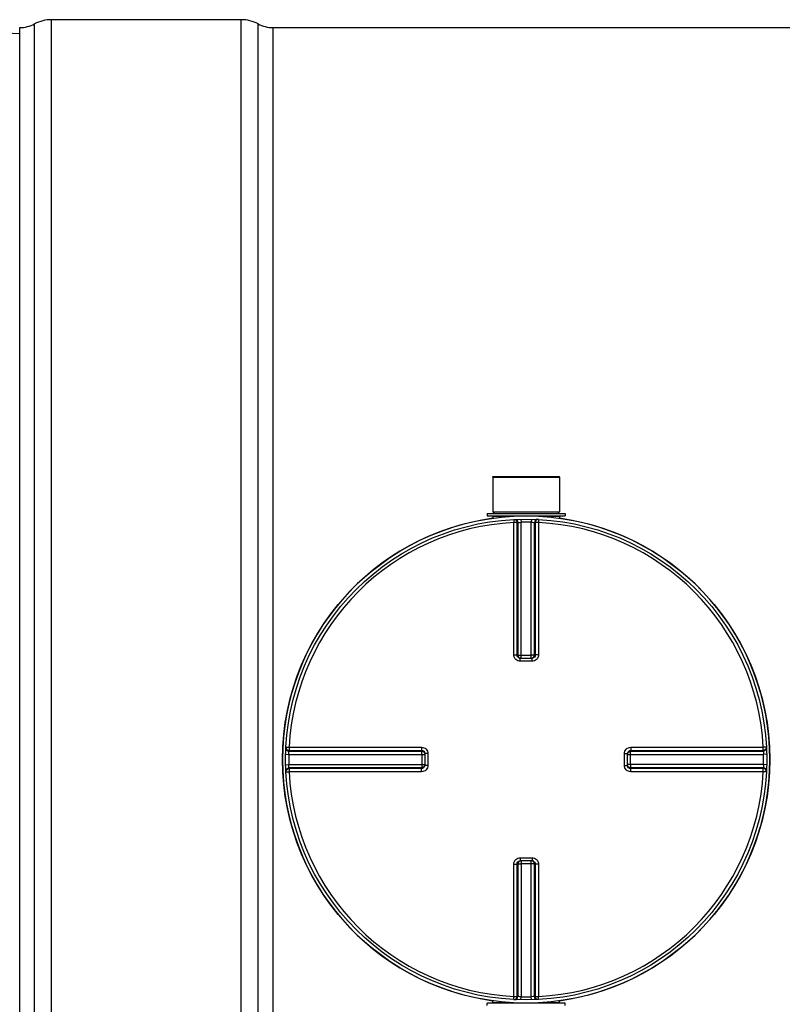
# Model space of a CAD drawing. Header units: millimetres. Extents: x 0 to 297, y 0 to 210.
# Tile 4 of 29: x 31 to 65, y 74 to 118. Entities that reach past the tile are written whole.
import ezdxf

# ---------------------------------------------------------------- set-up
doc = ezdxf.new("R2010")
doc.units = ezdxf.units.MM
doc.header["$LTSCALE"] = 16.335
doc.layers.get('0').update_dxf_attribs({"linetype": 'CONTINUOUS'})
doc.layers.add('01_GLOBAL', color=7, linetype='CONTINUOUS')
doc.layers.add('AXES_REF', color=7, linetype='CONTINUOUS')

msp = doc.modelspace()

# ---------------------------------------------------------------- linework, layer by layer
at = {"color": 9, "linetype": 'Continuous'}
for p, q in [((32.402, 51.542), (32.402, 117.702)), ((40.888, 51.542), (40.888, 117.702)), ((31.653, 51.729), (31.653, 117.515)), ((41.637, 51.729), (41.637, 117.515)), ((42.302, 117.349), (42.302, 51.895)), ((52.131, 95.498), (53.072, 95.498)), ((53.06, 95.356), (53.067, 95.219)), ((53.067, 89.295), (53.067, 95.219)), ((53.208, 89.294), (53.208, 95.215)), ((53.247, 95.217), (53.247, 89.291)), ((53.385, 95.368), (53.388, 95.23)), ((53.388, 89.152), (53.388, 95.23)), ((53.848, 95.368), (53.845, 95.23)), ((53.845, 89.152), (53.845, 95.23)), ((53.985, 89.291), (53.985, 95.217)), ((54.025, 95.215), (54.025, 89.294)), ((54.161, 95.498), (55.101, 95.498)), ((54.173, 95.356), (54.166, 95.219)), ((54.166, 95.219), (54.166, 89.295)), ((53.208, 89.294), (53.247, 89.291)), ((53.352, 89.013), (53.352, 89.152)), ((53.616, 89.013), (53.352, 89.013)), ((53.388, 89.289), (53.845, 89.289)), ((53.881, 89.013), (53.616, 89.013)), ((53.881, 89.013), (53.88, 89.152)), ((53.985, 89.291), (54.025, 89.294)), ((42.882, 85.178), (43.02, 85.171)), ((43.02, 85.171), (48.943, 85.171)), ((43.02, 85.171), (43.261, 85.171)), ((43.021, 84.991), (48.948, 84.991)), ((43.023, 85.031), (48.944, 85.031)), ((48.948, 84.991), (48.944, 85.031)), ((58.288, 85.031), (58.285, 84.991)), ((58.285, 84.991), (64.212, 84.991)), ((58.288, 85.031), (64.21, 85.031)), ((58.29, 85.171), (64.213, 85.171)), ((64.351, 85.178), (64.213, 85.171)), ((42.87, 84.854), (43.008, 84.851)), ((43.008, 84.851), (49.086, 84.851)), ((48.949, 84.851), (48.949, 84.393)), ((49.226, 84.886), (49.086, 84.886)), ((49.226, 84.886), (49.226, 84.358)), ((58.007, 84.886), (58.147, 84.886)), ((58.007, 84.358), (58.007, 84.886)), ((58.147, 84.851), (64.225, 84.851)), ((58.283, 84.393), (58.283, 84.851)), ((64.362, 84.854), (64.225, 84.851)), ((42.87, 84.39), (43.008, 84.393)), ((43.008, 84.393), (49.086, 84.393)), ((48.948, 84.253), (43.021, 84.253)), ((48.944, 84.213), (43.023, 84.213)), ((48.944, 84.213), (48.948, 84.253)), ((49.226, 84.358), (49.086, 84.358)), ((58.007, 84.358), (58.147, 84.358)), ((64.225, 84.393), (58.147, 84.393)), ((58.285, 84.253), (58.288, 84.213)), ((64.212, 84.253), (58.285, 84.253)), ((64.21, 84.213), (58.288, 84.213)), ((64.362, 84.39), (64.225, 84.393)), ((42.882, 84.066), (43.02, 84.073)), ((48.943, 84.073), (43.02, 84.073)), ((47.241, 84.073), (46.937, 84.073)), ((64.213, 84.073), (58.29, 84.073)), ((64.351, 84.066), (64.213, 84.073)), ((53.352, 80.232), (53.352, 80.092)), ((53.352, 80.232), (53.616, 80.232)), ((53.616, 80.232), (53.881, 80.232)), ((53.881, 80.232), (53.88, 80.092)), ((53.067, 74.025), (53.067, 79.949)), ((53.247, 79.954), (53.208, 79.95)), ((53.208, 74.029), (53.208, 79.95)), ((53.247, 79.954), (53.247, 74.027)), ((53.388, 80.092), (53.388, 74.014)), ((53.845, 79.955), (53.388, 79.955)), ((53.845, 74.014), (53.845, 80.092)), ((53.985, 74.027), (53.985, 79.954)), ((54.025, 79.95), (53.985, 79.954)), ((54.025, 79.95), (54.025, 74.029)), ((54.166, 79.949), (54.166, 74.025)), ((53.06, 73.888), (53.067, 74.025)), ((53.385, 73.876), (53.388, 74.014)), ((53.848, 73.876), (53.845, 74.014)), ((54.173, 73.888), (54.166, 74.025)), ((53.072, 73.746), (52.131, 73.746)), ((55.101, 73.746), (54.161, 73.746))]:
    msp.add_line(p, q, dxfattribs=at)
at = {"color": 7, "linetype": 'Continuous'}
for p, q in [((40.888, 117.702), (32.402, 117.702)), ((30.988, 117.066), (29.376, 117.151)), ((30.988, 51.895), (30.988, 117.349)), ((42.302, 117.349), (139.039, 117.349)), ((52.124, 97.252), (52.131, 95.696)), ((52.124, 97.252), (55.108, 97.252)), ((55.108, 97.252), (55.101, 95.696)), ((51.877, 95.625), (51.877, 95.512)), ((51.877, 95.625), (55.356, 95.625)), ((52.131, 95.696), (52.202, 95.625)), ((52.131, 95.696), (55.101, 95.696)), ((55.101, 95.696), (55.031, 95.625)), ((55.356, 95.625), (55.356, 95.512)), ((51.877, 95.512), (55.356, 95.512)), ((52.131, 95.498), (52.131, 95.41)), ((55.101, 95.498), (55.101, 95.41)), ((53.352, 89.152), (53.339, 89.153)), ((53.352, 89.152), (53.88, 89.152)), ((53.893, 89.153), (53.88, 89.152)), ((49.085, 84.9), (49.085, 84.899)), ((49.085, 84.899), (49.086, 84.886)), ((49.086, 84.886), (49.086, 84.358)), ((58.147, 84.886), (58.147, 84.899)), ((58.147, 84.358), (58.147, 84.886)), ((49.086, 84.358), (49.085, 84.345)), ((49.085, 84.345), (49.085, 84.345)), ((58.147, 84.345), (58.147, 84.358)), ((53.339, 80.091), (53.352, 80.092)), ((53.88, 80.092), (53.352, 80.092)), ((53.88, 80.092), (53.893, 80.091)), ((51.877, 73.619), (51.877, 73.732)), ((55.356, 73.732), (51.877, 73.732)), ((52.131, 73.746), (52.131, 73.834)), ((55.101, 73.746), (55.101, 73.834)), ((55.356, 73.619), (55.356, 73.732))]:
    msp.add_line(p, q, dxfattribs=at)
at = {"color": 9, "linetype": 'Continuous'}
for points in [[(43.945, 85.171), (44.161, 85.171), (44.37, 85.171), (44.573, 85.171), (44.771, 85.171), (44.962, 85.171), (45.148, 85.171), (45.328, 85.171), (45.504, 85.171), (45.675, 85.171), (45.842, 85.171), (46.005, 85.171), (46.166, 85.171), (46.324, 85.171), (46.48, 85.171)], [(47.09, 85.171), (47.242, 85.171), (47.396, 85.171)], [(47.551, 85.171), (47.708, 85.171), (47.869, 85.171)], [(48.034, 85.171), (48.203, 85.171), (48.378, 85.171), (48.56, 85.172), (48.749, 85.172), (48.943, 85.171)], [(46.323, 84.073), (46.165, 84.073), (46.004, 84.073), (45.841, 84.073), (45.674, 84.073), (45.503, 84.073), (45.327, 84.073), (45.147, 84.073), (44.961, 84.073), (44.77, 84.073), (44.573, 84.073), (44.37, 84.073), (44.16, 84.073), (43.945, 84.073), (43.723, 84.073), (43.495, 84.073), (43.261, 84.073)], [(46.785, 84.073), (46.633, 84.073), (46.478, 84.073)], [(48.943, 84.073), (48.748, 84.072), (48.559, 84.072), (48.377, 84.073), (48.202, 84.073), (48.033, 84.073), (47.868, 84.073), (47.706, 84.073), (47.549, 84.073), (47.394, 84.073), (47.241, 84.073)]]:
    msp.add_lwpolyline(points, dxfattribs=at)
at = {"color": 7, "linetype": 'Continuous'}
msp.add_circle((53.616, 84.622), 10.749, dxfattribs=at)
for centre, radius, start, end in [((32.402, 116.111), 1.591, 90, 118.0725), ((40.888, 116.111), 1.591, 61.9275, 90), ((30.988, 118.763), 1.414, 270, 298.0725), ((42.302, 118.763), 1.414, 241.9275, 270), ((53.616, 84.622), 10.89, 97.8374, 262.1626), ((52.117, 95.498), 0.0141, 0, 90), ((55.116, 95.498), 0.0141, 90, 180), ((53.616, 84.622), 10.89, 277.8374, 82.1626), ((52.117, 73.746), 0.0141, 270, 360), ((55.116, 73.746), 0.0141, 180, 270)]:
    msp.add_arc(centre, radius, start, end, dxfattribs=at)
at = {"color": 9, "linetype": 'Continuous'}
for centre, radius, start, end in [((53.616, 84.622), 10.611, 92.9675, 177.0325), ((53.757, 84.623), 10.607, 92.7532, 92.9681), ((53.616, 84.629), 10.604, 90, 91.236), ((53.616, 84.629), 10.604, 88.764, 90), ((53.476, 84.623), 10.607, 87.0319, 87.2468), ((53.616, 84.622), 10.611, 2.9675, 87.0325), ((53.352, 89.3), 0.148, 253.0127, 258.5784), ((53.353, 89.301), 0.149, 258.5729, 264.8975), ((53.388, 101.425), 12.136, 269.8533, 270.0002), ((53.845, 101.431), 12.142, 269.9999, 270.1443), ((53.845, 89.289), 0.139, 284.9841, 292.5387), ((53.846, 89.288), 0.139, 292.5703, 300.1619), ((53.616, 84.482), 10.607, 177.0319, 177.2468), ((53.617, 84.482), 10.607, 2.7532, 2.9681), ((53.61, 84.622), 10.605, 178.7642, 181.2358), ((36.813, 84.851), 12.136, 359.9998, 0.1467), ((58.296, 84.886), 0.149, 168.5729, 174.8975), ((58.283, 84.851), 0.139, 157.4613, 165.0159), ((58.295, 84.886), 0.148, 163.0127, 168.5784), ((58.283, 84.851), 0.139, 149.8381, 157.4297), ((70.426, 84.851), 12.142, 179.8557, 180.0001), ((53.622, 84.622), 10.605, 358.7642, 1.2358), ((53.616, 84.762), 10.607, 182.7532, 182.9681), ((36.807, 84.393), 12.142, 359.8557, 0.0001), ((48.95, 84.393), 0.139, 329.8381, 337.4297), ((48.95, 84.393), 0.139, 337.4613, 345.0159), ((48.938, 84.358), 0.148, 345.2259, 350.107), ((48.948, 84.393), 0.141, 345.0029, 348.3948), ((48.937, 84.358), 0.149, 350.1034, 354.7024), ((70.42, 84.393), 12.136, 179.9998, 180.1467), ((53.617, 84.762), 10.607, 357.0319, 357.2468), ((53.616, 84.622), 10.611, 182.9675, 267.0325), ((53.616, 84.622), 10.611, 272.9675, 357.0325), ((53.387, 79.956), 0.139, 112.5703, 120.1619), ((53.387, 79.955), 0.139, 104.9841, 112.5387), ((53.388, 67.813), 12.142, 89.9999, 90.1443), ((53.845, 67.819), 12.136, 89.8533, 90.0002), ((53.88, 79.943), 0.149, 78.5729, 84.8975), ((53.88, 79.944), 0.148, 73.0127, 78.5784), ((53.757, 84.621), 10.607, 267.0319, 267.2468), ((53.616, 84.615), 10.604, 268.764, 271.236), ((53.476, 84.621), 10.607, 272.7532, 272.9681)]:
    msp.add_arc(centre, radius, start, end, dxfattribs=at)
for points, knots in [([(53.06, 95.356), (53.097, 95.358), (53.176, 95.33), (53.207, 95.253), (53.208, 95.215)], [0, 0, 0, 0, 0.498597, 1, 1, 1, 1]), ([(53.208, 95.215), (53.203, 95.216), (53.155, 95.217), (53.109, 95.219), (53.067, 95.219)], [0, 0, 0, 0, 0.109221, 1, 1, 1, 1]), ([(53.1, 95.358), (53.137, 95.36), (53.215, 95.331), (53.247, 95.254), (53.247, 95.217)], [0, 0, 0, 0, 0.498599, 1, 1, 1, 1]), ([(53.247, 95.217), (53.252, 95.219), (53.299, 95.224), (53.346, 95.229), (53.388, 95.23)], [0, 0, 0, 0, 0.109738, 1, 1, 1, 1]), ([(53.845, 95.23), (53.862, 95.23), (53.908, 95.226), (53.956, 95.226), (53.985, 95.217)], [0, 0, 0, 0, 0.355616, 1, 1, 1, 1]), ([(54.133, 95.358), (54.096, 95.36), (54.017, 95.331), (53.986, 95.254), (53.985, 95.217)], [0, 0, 0, 0, 0.498599, 1, 1, 1, 1]), ([(54.173, 95.356), (54.136, 95.358), (54.057, 95.33), (54.025, 95.253), (54.025, 95.215)], [0, 0, 0, 0, 0.498567, 1, 1, 1, 1]), ([(54.166, 95.219), (54.149, 95.219), (54.102, 95.217), (54.055, 95.222), (54.025, 95.215)], [0, 0, 0, 0, 0.356334, 1, 1, 1, 1]), ([(53.067, 89.295), (53.084, 89.295), (53.131, 89.295), (53.178, 89.297), (53.208, 89.294)], [0, 0, 0, 0, 0.356432, 1, 1, 1, 1]), ([(53.352, 89.013), (53.28, 89.013), (53.129, 89.072), (53.067, 89.223), (53.067, 89.295)], [0, 0, 0, 0, 0.50046, 1, 1, 1, 1]), ([(53.247, 89.291), (53.247, 89.259), (53.27, 89.194), (53.329, 89.159), (53.359, 89.152)], [0, 0, 0, 0, 0.501168, 1, 1, 1, 1]), ([(53.247, 89.291), (53.251, 89.29), (53.288, 89.29), (53.324, 89.289), (53.357, 89.289)], [0, 0, 0, 0, 0.108162, 1, 1, 1, 1]), ([(53.985, 89.291), (53.982, 89.29), (53.945, 89.29), (53.908, 89.289), (53.876, 89.289)], [0, 0, 0, 0, 0.108156, 1, 1, 1, 1]), ([(54.166, 89.295), (54.166, 89.223), (54.104, 89.072), (53.953, 89.013), (53.881, 89.013)], [0, 0, 0, 0, 0.499825, 1, 1, 1, 1]), ([(54.025, 89.294), (54.025, 89.26), (53.997, 89.188), (53.928, 89.156), (53.893, 89.153)], [0, 0, 0, 0, 0.50056, 1, 1, 1, 1]), ([(54.166, 89.295), (54.149, 89.295), (54.102, 89.295), (54.055, 89.297), (54.025, 89.294)], [0, 0, 0, 0, 0.356432, 1, 1, 1, 1]), ([(42.88, 85.138), (42.878, 85.101), (42.907, 85.023), (42.984, 84.991), (43.021, 84.991)], [0, 0, 0, 0, 0.498599, 1, 1, 1, 1]), ([(42.882, 85.178), (42.88, 85.142), (42.909, 85.063), (42.986, 85.031), (43.023, 85.031)], [0, 0, 0, 0, 0.498567, 1, 1, 1, 1]), ([(43.008, 84.851), (43.009, 84.867), (43.012, 84.914), (43.012, 84.962), (43.021, 84.991)], [0, 0, 0, 0, 0.355616, 1, 1, 1, 1]), ([(43.02, 85.171), (43.02, 85.155), (43.021, 85.108), (43.017, 85.06), (43.023, 85.031)], [0, 0, 0, 0, 0.356334, 1, 1, 1, 1]), ([(48.943, 85.171), (48.943, 85.155), (48.944, 85.108), (48.942, 85.061), (48.944, 85.031)], [0, 0, 0, 0, 0.356428, 1, 1, 1, 1]), ([(48.943, 85.171), (49.015, 85.171), (49.166, 85.11), (49.226, 84.959), (49.226, 84.886)], [0, 0, 0, 0, 0.499829, 1, 1, 1, 1]), ([(48.944, 85.031), (48.979, 85.031), (49.05, 85.003), (49.082, 84.934), (49.085, 84.9)], [0, 0, 0, 0, 0.500559, 1, 1, 1, 1]), ([(48.948, 84.991), (48.979, 84.991), (49.045, 84.969), (49.08, 84.91), (49.086, 84.879)], [0, 0, 0, 0, 0.501168, 1, 1, 1, 1]), ([(48.949, 84.882), (48.949, 84.895), (48.949, 84.932), (48.95, 84.968), (48.948, 84.991)], [0, 0, 0, 0, 0.367753, 1, 1, 1, 1]), ([(58.007, 84.886), (58.007, 84.959), (58.067, 85.11), (58.217, 85.171), (58.29, 85.171)], [0, 0, 0, 0, 0.50046, 1, 1, 1, 1]), ([(58.284, 84.881), (58.284, 84.895), (58.284, 84.931), (58.283, 84.968), (58.285, 84.991)], [0, 0, 0, 0, 0.367614, 1, 1, 1, 1]), ([(58.29, 85.171), (58.29, 85.155), (58.289, 85.108), (58.291, 85.061), (58.288, 85.031)], [0, 0, 0, 0, 0.356432, 1, 1, 1, 1]), ([(64.351, 85.178), (64.352, 85.142), (64.324, 85.063), (64.247, 85.031), (64.21, 85.031)], [0, 0, 0, 0, 0.498597, 1, 1, 1, 1]), ([(64.21, 85.031), (64.211, 85.036), (64.212, 85.083), (64.213, 85.13), (64.213, 85.171)], [0, 0, 0, 0, 0.109221, 1, 1, 1, 1]), ([(64.353, 85.138), (64.354, 85.101), (64.326, 85.023), (64.249, 84.991), (64.212, 84.991)], [0, 0, 0, 0, 0.498599, 1, 1, 1, 1]), ([(64.212, 84.991), (64.213, 84.986), (64.219, 84.939), (64.223, 84.893), (64.225, 84.851)], [0, 0, 0, 0, 0.109738, 1, 1, 1, 1]), ([(42.88, 84.106), (42.878, 84.143), (42.907, 84.221), (42.984, 84.253), (43.021, 84.253)], [0, 0, 0, 0, 0.498599, 1, 1, 1, 1]), ([(42.882, 84.066), (42.88, 84.102), (42.909, 84.181), (42.986, 84.213), (43.023, 84.213)], [0, 0, 0, 0, 0.498597, 1, 1, 1, 1]), ([(43.021, 84.253), (43.02, 84.258), (43.014, 84.305), (43.01, 84.352), (43.008, 84.393)], [0, 0, 0, 0, 0.109738, 1, 1, 1, 1]), ([(43.023, 84.213), (43.022, 84.208), (43.021, 84.161), (43.02, 84.114), (43.02, 84.073)], [0, 0, 0, 0, 0.109221, 1, 1, 1, 1]), ([(48.943, 84.073), (48.943, 84.089), (48.944, 84.136), (48.942, 84.183), (48.944, 84.213)], [0, 0, 0, 0, 0.356432, 1, 1, 1, 1]), ([(49.226, 84.358), (49.226, 84.285), (49.166, 84.134), (49.015, 84.073), (48.943, 84.073)], [0, 0, 0, 0, 0.500171, 1, 1, 1, 1]), ([(48.949, 84.363), (48.949, 84.349), (48.949, 84.313), (48.95, 84.276), (48.948, 84.253)], [0, 0, 0, 0, 0.367614, 1, 1, 1, 1]), ([(58.29, 84.073), (58.217, 84.073), (58.067, 84.134), (58.007, 84.285), (58.007, 84.358)], [0, 0, 0, 0, 0.499825, 1, 1, 1, 1]), ([(58.285, 84.253), (58.253, 84.253), (58.188, 84.275), (58.153, 84.334), (58.147, 84.365)], [0, 0, 0, 0, 0.501168, 1, 1, 1, 1]), ([(58.288, 84.213), (58.254, 84.213), (58.182, 84.242), (58.15, 84.311), (58.147, 84.345)], [0, 0, 0, 0, 0.50056, 1, 1, 1, 1]), ([(58.284, 84.362), (58.284, 84.349), (58.284, 84.312), (58.283, 84.276), (58.285, 84.253)], [0, 0, 0, 0, 0.367753, 1, 1, 1, 1]), ([(58.29, 84.073), (58.29, 84.089), (58.289, 84.136), (58.291, 84.183), (58.288, 84.213)], [0, 0, 0, 0, 0.356432, 1, 1, 1, 1]), ([(64.351, 84.066), (64.352, 84.102), (64.324, 84.181), (64.247, 84.213), (64.21, 84.213)], [0, 0, 0, 0, 0.498567, 1, 1, 1, 1]), ([(64.213, 84.073), (64.213, 84.089), (64.212, 84.136), (64.216, 84.184), (64.21, 84.213)], [0, 0, 0, 0, 0.356334, 1, 1, 1, 1]), ([(64.225, 84.393), (64.224, 84.377), (64.22, 84.33), (64.221, 84.282), (64.212, 84.253)], [0, 0, 0, 0, 0.355616, 1, 1, 1, 1]), ([(64.353, 84.106), (64.354, 84.143), (64.326, 84.221), (64.249, 84.253), (64.212, 84.253)], [0, 0, 0, 0, 0.498599, 1, 1, 1, 1]), ([(53.067, 79.949), (53.067, 80.021), (53.129, 80.172), (53.28, 80.232), (53.352, 80.232)], [0, 0, 0, 0, 0.499825, 1, 1, 1, 1]), ([(53.881, 80.232), (53.953, 80.232), (54.104, 80.172), (54.166, 80.021), (54.166, 79.949)], [0, 0, 0, 0, 0.50046, 1, 1, 1, 1]), ([(53.067, 79.949), (53.084, 79.949), (53.131, 79.949), (53.178, 79.947), (53.208, 79.95)], [0, 0, 0, 0, 0.356432, 1, 1, 1, 1]), ([(53.208, 79.95), (53.208, 79.985), (53.236, 80.056), (53.305, 80.088), (53.339, 80.091)], [0, 0, 0, 0, 0.50056, 1, 1, 1, 1]), ([(53.247, 79.954), (53.251, 79.954), (53.288, 79.954), (53.324, 79.955), (53.357, 79.955)], [0, 0, 0, 0, 0.108156, 1, 1, 1, 1]), ([(53.985, 79.954), (53.985, 79.985), (53.963, 80.05), (53.904, 80.086), (53.873, 80.092)], [0, 0, 0, 0, 0.501168, 1, 1, 1, 1]), ([(53.985, 79.954), (53.982, 79.954), (53.945, 79.954), (53.909, 79.955), (53.876, 79.955)], [0, 0, 0, 0, 0.108162, 1, 1, 1, 1]), ([(54.166, 79.949), (54.149, 79.949), (54.102, 79.949), (54.055, 79.947), (54.025, 79.95)], [0, 0, 0, 0, 0.356432, 1, 1, 1, 1]), ([(53.06, 73.888), (53.097, 73.886), (53.175, 73.914), (53.208, 73.992), (53.208, 74.029)], [0, 0, 0, 0, 0.498567, 1, 1, 1, 1]), ([(53.067, 74.025), (53.084, 74.025), (53.13, 74.027), (53.178, 74.023), (53.208, 74.029)], [0, 0, 0, 0, 0.356334, 1, 1, 1, 1]), ([(53.1, 73.886), (53.137, 73.884), (53.215, 73.913), (53.247, 73.99), (53.247, 74.027)], [0, 0, 0, 0, 0.498599, 1, 1, 1, 1]), ([(53.388, 74.014), (53.371, 74.014), (53.324, 74.018), (53.276, 74.018), (53.247, 74.027)], [0, 0, 0, 0, 0.355616, 1, 1, 1, 1]), ([(53.985, 74.027), (53.981, 74.025), (53.934, 74.02), (53.887, 74.015), (53.845, 74.014)], [0, 0, 0, 0, 0.109738, 1, 1, 1, 1]), ([(54.133, 73.886), (54.096, 73.884), (54.017, 73.913), (53.986, 73.99), (53.985, 74.027)], [0, 0, 0, 0, 0.498599, 1, 1, 1, 1]), ([(54.173, 73.888), (54.136, 73.886), (54.057, 73.914), (54.025, 73.992), (54.025, 74.029)], [0, 0, 0, 0, 0.498567, 1, 1, 1, 1]), ([(54.025, 74.029), (54.03, 74.028), (54.077, 74.027), (54.124, 74.025), (54.166, 74.025)], [0, 0, 0, 0, 0.109221, 1, 1, 1, 1])]:
    msp.add_open_spline(points, degree=3, knots=knots, dxfattribs=at)
for points in [[(53.309, 89.159), (53.255, 89.175), (53.208, 89.238), (53.208, 89.294)], [(53.915, 89.168), (53.956, 89.192), (53.985, 89.244), (53.985, 89.291)], [(58.153, 84.929), (58.17, 84.983), (58.232, 85.031), (58.288, 85.031)], [(58.163, 84.921), (58.186, 84.962), (58.238, 84.991), (58.285, 84.991)], [(49.081, 84.32), (49.066, 84.264), (49.002, 84.213), (48.944, 84.213)], [(49.07, 84.323), (49.047, 84.283), (48.995, 84.253), (48.948, 84.253)], [(53.318, 80.076), (53.277, 80.052), (53.247, 80.001), (53.247, 79.954)], [(53.924, 80.085), (53.977, 80.069), (54.025, 80.006), (54.025, 79.95)]]:
    msp.add_open_spline(points, degree=3, dxfattribs=at)
at = {"layer": '01_GLOBAL', "color": 7, "linetype": 'Continuous'}
msp.add_circle((53.616, 84.622), 10.89, dxfattribs=at)
at = {"layer": 'AXES_REF', "color": 7, "linetype": 'Continuous'}
for p, q in [((52.131, 97.252), (52.131, 97.28)), ((52.131, 97.28), (55.101, 97.28)), ((55.101, 97.252), (55.101, 97.28))]:
    msp.add_line(p, q, dxfattribs=at)

doc.saveas('drawing.dxf')
